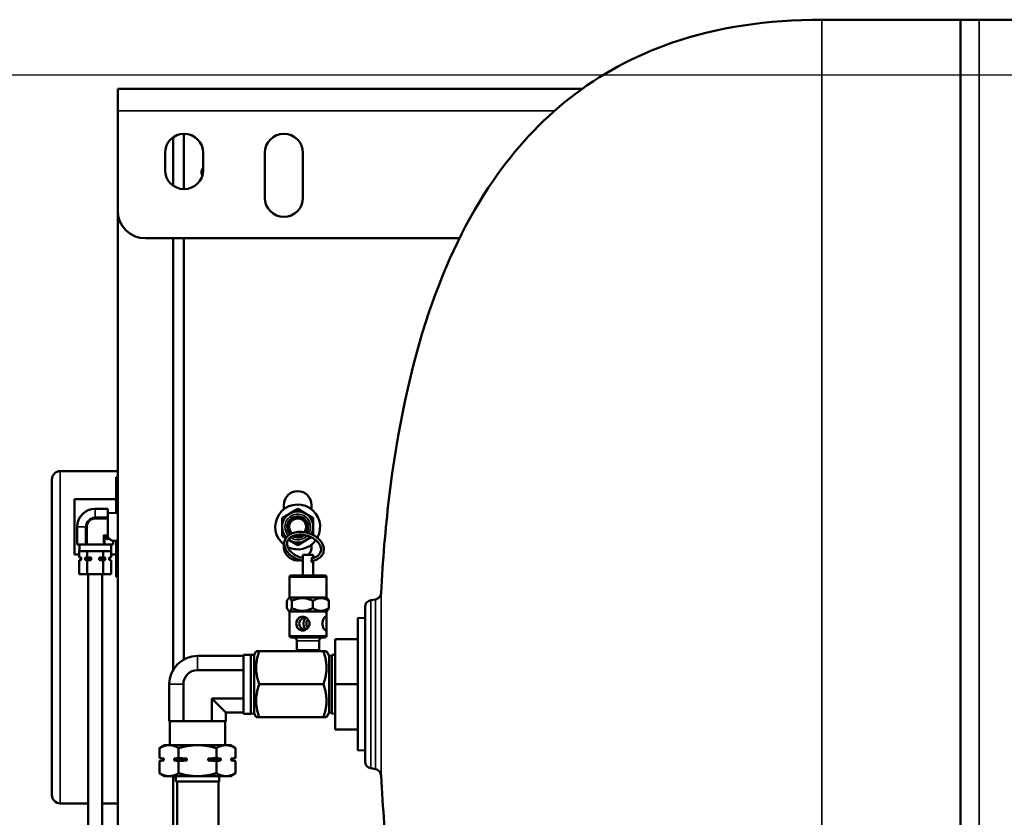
# Model space of a CAD drawing. Header units: inches. Extents: x 1 to 237, y 4 to 150.
# Tile 4 of 237: x 21 to 39, y 31 to 46. Entities that reach past the tile are written whole.
import ezdxf

# ---------------------------------------------------------------- set-up
doc = ezdxf.new("R2010")
doc.units = ezdxf.units.IN
doc.header["$LTSCALE"] = 7
doc.header["$MEASUREMENT"] = 0
for name, color, linetype, lineweight in [('Dimension (ANSI)', 7, 'Continuous', 25), ('Visible (ANSI)', 7, 'Continuous', 50), ('Visible Narrow (ANSI)', 7, 'Continuous', 35)]:
    doc.layers.add(name, color=color, linetype=linetype, lineweight=lineweight)
doc.styles.add('Dimension Text', font='tahoma.ttf')
doc.dimstyles.new('Dual Dimension', dxfattribs={"dimscale": 7, "dimtxt": 0.12, "dimasz": 0.098425, "dimexe": 0.125, "dimexo": 0.0625, "dimgap": 0.031496, "dimtad": 0, "dimtih": 1, "dimtoh": 1, "dimrnd": 1e-08, "dimzin": 4, "dimdsep": 46, "dimtxsty": 'Dimension Text', "dimcen": 0.09, "dimdle": 0.393701, "dimclrd": 256, "dimclre": 256, "dimclrt": 256, "dimadec": 0, "dimazin": 1, "dimtfac": 1, "dimtofl": 0, "dimtmove": 0, "dimatfit": 3, "dimfxl": 1, "dimtolj": 1, "dimtzin": 4, "dimlwd": -1, "dimlwe": -1, "dimarcsym": 0})

# ---------------------------------------------------------------- blocks, each defined once
blk = doc.blocks.new('*D9')
at = {"layer": 'Defpoints', "color": 0, "transparency": 16777216}
for p in [(40.711, 44.661), (15.218, 22.661), (40.711, 22.661)]:
    blk.add_point(p, dxfattribs=at)
at = {"layer": 'Dimension (ANSI)', "transparency": 16777216}
for p, q in [((40.274, 44.661), (14.343, 44.661)), ((15.218, 43.972), (15.218, 35.547)), ((15.218, 23.35), (15.218, 31.775)), ((40.274, 22.661), (14.343, 22.661))]:
    blk.add_line(p, q, dxfattribs=at)
for points in [[(15.104, 43.972), (15.333, 43.972), (15.218, 44.661)], [(15.104, 23.35), (15.333, 23.35), (15.218, 22.661)]]:
    blk.add_solid(points, dxfattribs=at)
at = {"layer": 'Dimension (ANSI)', "transparency": 16777216, "insert": (15.218, 33.661), "char_height": 0.84, "attachment_point": 5, "style": 'Dimension Text'}
blk.add_mtext('\\A1;{\\H3.0x;(}\\S22.00^ 558.8 mm;{\\H3.0x;)}', dxfattribs=at)

msp = doc.modelspace()

# ---------------------------------------------------------------- linework, layer by layer
at = {"layer": 'Visible (ANSI)'}
for p, q in [((35.211, 45.661), (37.711, 45.661)), ((37.711, 45.661), (37.711, 21.661)), ((38.051, 45.661), (37.711, 45.661)), ((38.051, 45.661), (43.371, 45.661)), ((22.496, 44.411), (22.496, 44.017)), ((22.496, 44.411), (30.88, 44.411)), ((22.496, 42.214), (22.496, 44.017)), ((23.693, 42.601), (23.693, 43.601)), ((23.496, 43.537), (23.496, 42.665)), ((23.351, 42.946), (23.351, 43.256)), ((24.041, 43.256), (24.041, 42.946)), ((25.151, 42.446), (25.151, 43.256)), ((25.841, 43.256), (25.841, 42.446)), ((22.496, 26.305), (22.496, 42.214)), ((28.666, 41.714), (22.996, 41.714)), ((23.496, 41.714), (23.496, 33.919)), ((23.693, 34.11), (23.693, 41.714)), ((22.496, 37.509), (21.46, 37.509)), ((21.31, 31.659), (21.31, 37.359)), ((22.466, 37.401), (22.496, 37.401)), ((22.466, 36.75), (22.466, 37.401)), ((21.716, 37.001), (21.716, 36.001)), ((22.466, 37.001), (21.716, 37.001)), ((22.321, 36.827), (22.091, 36.827)), ((22.321, 36.827), (22.321, 36.823)), ((22.321, 36.675), (22.321, 36.823)), ((25.496, 36.82), (25.496, 36.896)), ((25.746, 36.827), (25.605, 36.746)), ((25.887, 36.746), (25.746, 36.827)), ((25.996, 36.896), (25.996, 36.82)), ((22.496, 36.75), (22.321, 36.754)), ((22.321, 36.675), (22.321, 36.649)), ((22.321, 36.353), (22.321, 36.649)), ((25.605, 36.746), (25.464, 36.664)), ((25.464, 36.664), (25.464, 36.501)), ((26.028, 36.664), (25.887, 36.746)), ((26.028, 36.501), (26.028, 36.664)), ((21.765, 36.186), (21.765, 36.501)), ((25.464, 36.501), (25.464, 36.338)), ((26.028, 36.352), (26.028, 36.501)), ((22.239, 36.353), (22.265, 36.327)), ((22.321, 36.271), (22.265, 36.327)), ((22.321, 36.353), (22.321, 36.327)), ((22.321, 36.271), (22.321, 36.327)), ((25.464, 36.338), (25.533, 36.298)), ((25.576, 36.273), (25.605, 36.257)), ((25.887, 36.257), (25.989, 36.316)), ((21.769, 36.186), (21.765, 36.186)), ((21.769, 36.186), (21.843, 36.186)), ((21.805, 36.186), (21.805, 36.061)), ((21.843, 36.186), (21.917, 36.186)), ((21.943, 36.186), (21.917, 36.186)), ((21.943, 36.186), (22.091, 36.186)), ((22.091, 36.186), (22.239, 36.186)), ((22.265, 36.186), (22.239, 36.186)), ((22.265, 36.186), (22.339, 36.186)), ((22.339, 36.186), (22.413, 36.186)), ((22.378, 36.186), (22.378, 36.061)), ((22.417, 36.186), (22.413, 36.186)), ((22.496, 36.253), (22.417, 36.251)), ((22.417, 36.186), (22.417, 36.251)), ((22.466, 35.601), (22.466, 36.252)), ((25.496, 36.146), (25.496, 36.183)), ((25.605, 36.257), (25.746, 36.175)), ((25.746, 36.175), (25.887, 36.257)), ((25.996, 36.183), (25.996, 36.146)), ((21.802, 36.001), (21.716, 36.001)), ((21.802, 35.951), (21.802, 36.061)), ((21.802, 36.061), (21.805, 36.061)), ((21.802, 35.951), (21.824, 35.951)), ((21.945, 36.061), (21.805, 36.061)), ((21.831, 35.941), (21.831, 35.911)), ((21.839, 35.941), (21.839, 35.911)), ((21.91, 35.941), (21.91, 35.911)), ((21.926, 35.951), (21.947, 35.951)), ((21.945, 36.061), (21.947, 36.061)), ((21.947, 36.061), (21.951, 36.061)), ((21.947, 35.951), (21.947, 36.061)), ((21.947, 35.951), (21.989, 35.951)), ((22.231, 36.061), (21.951, 36.061)), ((22.02, 35.941), (22.02, 35.911)), ((22.163, 35.941), (22.163, 35.911)), ((22.193, 35.951), (22.235, 35.951)), ((22.231, 36.061), (22.235, 36.061)), ((22.235, 35.951), (22.235, 36.061)), ((22.235, 36.061), (22.238, 36.061)), ((22.235, 35.951), (22.257, 35.951)), ((22.378, 36.061), (22.238, 36.061)), ((22.272, 35.941), (22.272, 35.911)), ((22.343, 35.941), (22.343, 35.911)), ((22.351, 35.941), (22.351, 35.911)), ((22.359, 35.951), (22.38, 35.951)), ((22.378, 36.061), (22.38, 36.061)), ((22.38, 35.951), (22.38, 36.061)), ((22.466, 36.001), (22.38, 36.001)), ((26.025, 35.996), (25.838, 35.996)), ((25.838, 35.948), (25.838, 35.996)), ((26.025, 35.948), (26.025, 35.996)), ((21.802, 35.651), (21.802, 35.901)), ((21.802, 35.901), (21.824, 35.901)), ((21.926, 35.901), (21.947, 35.901)), ((21.947, 35.651), (21.947, 35.901)), ((21.947, 35.901), (21.989, 35.901)), ((22.193, 35.901), (22.235, 35.901)), ((22.235, 35.651), (22.235, 35.901)), ((22.235, 35.901), (22.257, 35.901)), ((22.359, 35.901), (22.38, 35.901)), ((22.38, 35.651), (22.38, 35.901)), ((25.838, 35.626), (25.838, 35.864)), ((26.025, 35.626), (26.025, 35.864)), ((21.802, 35.651), (21.947, 35.651)), ((21.947, 35.651), (22.235, 35.651)), ((21.966, 26.826), (21.966, 35.651)), ((22.216, 26.826), (22.216, 35.651)), ((22.235, 35.651), (22.38, 35.651)), ((22.496, 35.601), (22.466, 35.601)), ((25.596, 35.226), (25.596, 35.596)), ((26.236, 35.626), (25.626, 35.626)), ((26.266, 35.226), (26.266, 35.596)), ((25.596, 35.226), (25.578, 35.208)), ((26.266, 35.226), (25.596, 35.226)), ((26.266, 35.226), (26.284, 35.208)), ((25.551, 35.038), (25.551, 35.164)), ((25.64, 35.038), (25.64, 35.164)), ((26.02, 35.038), (26.02, 35.164)), ((26.311, 35.038), (26.311, 35.164)), ((26.961, 32.266), (26.961, 35.056)), ((27.064, 35.179), (27.149, 35.194)), ((25.596, 34.976), (25.578, 34.994)), ((26.266, 34.976), (25.596, 34.976)), ((25.596, 34.833), (25.596, 34.976)), ((26.266, 34.976), (26.284, 34.994)), ((26.266, 34.833), (26.266, 34.976)), ((26.831, 32.464), (26.831, 34.858)), ((26.961, 34.854), (26.831, 34.858)), ((25.596, 34.536), (25.596, 34.679)), ((26.266, 34.536), (26.266, 34.679)), ((25.626, 34.506), (26.236, 34.506)), ((25.729, 34.446), (25.729, 34.279)), ((26.134, 34.446), (26.134, 34.279)), ((26.421, 34.476), (26.831, 34.476)), ((26.421, 34.476), (26.421, 33.661)), ((24.767, 34.172), (23.937, 34.172)), ((24.767, 33.129), (24.767, 34.193)), ((24.9, 34.193), (24.767, 34.193)), ((24.9, 34.193), (24.9, 33.129)), ((24.959, 34.192), (24.9, 34.193)), ((24.959, 34.192), (24.996, 34.256)), ((24.959, 34.192), (24.959, 33.131)), ((25.049, 34.256), (24.996, 34.256)), ((25.049, 34.256), (26.213, 34.256)), ((25.729, 34.279), (26.134, 34.279)), ((25.729, 34.256), (25.729, 34.279)), ((26.133, 34.256), (26.134, 34.279)), ((26.213, 34.256), (26.266, 34.256)), ((26.314, 34.173), (26.266, 34.256)), ((26.314, 34.173), (26.314, 33.15)), ((26.363, 34.171), (26.314, 34.173)), ((26.363, 33.129), (26.363, 34.193)), ((26.421, 34.191), (26.363, 34.193)), ((27.149, 34.275), (27.149, 34.275)), ((27.252, 34.275), (27.252, 34.275)), ((24.767, 33.917), (23.937, 33.917)), ((23.426, 33.661), (23.426, 32.997)), ((23.682, 33.661), (23.682, 32.997)), ((25.049, 33.661), (26.213, 33.661)), ((26.421, 33.661), (26.421, 32.846)), ((26.421, 33.661), (26.831, 33.661)), ((24.193, 33.406), (24.448, 33.15)), ((24.193, 33.406), (24.193, 32.997)), ((24.767, 33.406), (24.193, 33.406)), ((24.448, 33.15), (24.448, 32.997)), ((24.767, 33.15), (24.448, 33.15)), ((24.9, 33.129), (24.767, 33.129)), ((24.959, 33.131), (24.9, 33.129)), ((24.959, 33.131), (24.996, 33.066)), ((24.996, 33.066), (25.049, 33.066)), ((25.049, 33.066), (26.213, 33.066)), ((26.266, 33.066), (26.213, 33.066)), ((26.314, 33.15), (26.266, 33.066)), ((26.363, 33.151), (26.314, 33.15)), ((26.421, 33.131), (26.363, 33.129)), ((23.438, 32.997), (23.426, 32.997)), ((23.437, 32.561), (23.437, 32.997)), ((23.438, 32.997), (23.67, 32.997)), ((23.682, 32.997), (23.67, 32.997)), ((23.704, 32.997), (23.682, 32.997)), ((23.704, 32.997), (24.17, 32.997)), ((24.193, 32.997), (24.17, 32.997)), ((24.204, 32.997), (24.193, 32.997)), ((24.204, 32.997), (24.437, 32.997)), ((24.448, 32.997), (24.437, 32.997)), ((24.437, 32.561), (24.437, 32.997)), ((27.149, 33.047), (27.149, 33.047)), ((27.252, 33.047), (27.252, 33.047)), ((26.421, 32.846), (26.831, 32.846)), ((23.344, 32.561), (23.252, 32.508)), ((23.423, 32.561), (23.344, 32.561)), ((23.937, 32.561), (23.423, 32.561)), ((24.451, 32.561), (23.937, 32.561)), ((24.531, 32.561), (24.451, 32.561)), ((24.531, 32.561), (24.623, 32.508)), ((23.252, 32.329), (23.252, 32.508)), ((23.595, 32.329), (23.595, 32.508)), ((24.28, 32.329), (24.28, 32.508)), ((24.623, 32.329), (24.623, 32.508)), ((26.961, 32.468), (26.831, 32.464)), ((23.314, 32.318), (23.252, 32.329)), ((23.314, 32.285), (23.252, 32.274)), ((23.252, 32.054), (23.252, 32.274)), ((23.314, 32.318), (23.328, 32.318)), ((23.314, 32.318), (23.314, 32.285)), ((23.314, 32.285), (23.328, 32.285)), ((23.328, 32.318), (23.328, 32.285)), ((23.518, 32.318), (23.747, 32.318)), ((23.518, 32.285), (23.518, 32.318)), ((23.518, 32.285), (23.747, 32.285)), ((23.595, 32.054), (23.595, 32.274)), ((23.747, 32.318), (23.747, 32.285)), ((24.127, 32.318), (24.356, 32.318)), ((24.127, 32.285), (24.127, 32.318)), ((24.127, 32.285), (24.356, 32.285)), ((24.28, 32.054), (24.28, 32.274)), ((24.356, 32.318), (24.356, 32.285)), ((24.546, 32.318), (24.56, 32.318)), ((24.546, 32.285), (24.546, 32.318)), ((24.546, 32.285), (24.56, 32.285)), ((24.56, 32.318), (24.623, 32.329)), ((24.56, 32.318), (24.56, 32.285)), ((24.56, 32.285), (24.623, 32.274)), ((24.623, 32.054), (24.623, 32.274)), ((23.344, 32.001), (23.252, 32.054)), ((23.344, 32.001), (23.423, 32.001)), ((23.423, 32.001), (23.937, 32.001)), ((23.496, 32.001), (23.496, 26.169)), ((23.545, 32.001), (23.545, 31.905)), ((23.937, 32.001), (24.451, 32.001)), ((24.329, 32.001), (24.329, 31.905)), ((24.451, 32.001), (24.531, 32.001)), ((24.531, 32.001), (24.623, 32.054)), ((27.064, 32.143), (27.149, 32.128)), ((24.329, 31.905), (23.545, 31.905)), ((23.568, 24.376), (23.568, 31.905)), ((24.318, 24.376), (24.318, 31.905)), ((21.966, 31.509), (21.46, 31.509)), ((22.496, 31.509), (22.216, 31.509))]:
    msp.add_line(p, q, dxfattribs=at)
for centre, radius, start, end in [((23.696, 43.256), 0.345, 0, 180), ((25.496, 43.256), 0.345, 0, 180), ((23.696, 42.946), 0.345, 180, 0), ((24.121, 42.911), 0.113, 134.9429, 213.7352), ((25.496, 42.446), 0.345, 180, 0), ((22.996, 42.214), 0.5, 180, 270), ((21.46, 37.359), 0.15, 90, 180), ((25.746, 36.896), 0.25, 0, 180), ((22.091, 36.501), 0.326, 90, 180), ((25.746, 36.501), 0.405, 331.0436, 233.2992), ((25.746, 36.501), 0.282, 331.8952, 223.0869), ((25.746, 36.501), 0.19, 327.1572, 224.1715), ((25.746, 36.501), 0.188, 326.8848, 224.3718), ((25.746, 36.501), 0.154, 321.6686, 228.729), ((25.746, 36.501), 0.405, 243.337, 323.9196), ((25.746, 36.501), 0.282, 233.3021, 321.5722), ((25.746, 36.501), 0.19, 240.9145, 309.7165), ((25.746, 36.501), 0.188, 241.4882, 309.063), ((25.746, 36.501), 0.154, 254.9529, 294.6562), ((25.746, 36.146), 0.25, 180, 280.9321), ((25.746, 36.146), 0.25, 323.1301, 0), ((21.821, 35.941), 0.01, 0, 90), ((21.821, 35.911), 0.01, 270, 0), ((22.361, 35.941), 0.01, 90, 180), ((22.361, 35.911), 0.01, 180, 270), ((25.626, 35.596), 0.03, 90, 180), ((26.236, 35.596), 0.03, 0, 90), ((27.086, 35.056), 0.125, 100, 180), ((25.626, 34.536), 0.03, 180, 270), ((25.669, 34.446), 0.06, 0, 90), ((26.194, 34.446), 0.06, 90, 180), ((26.236, 34.536), 0.03, 270, 0), ((23.937, 33.661), 0.511, 90, 180), ((23.937, 33.661), 0.255, 90, 180), ((27.086, 32.266), 0.125, 180, 260), ((21.46, 31.659), 0.15, 180, 270)]:
    msp.add_arc(centre, radius, start, end, dxfattribs=at)
for centre, major_axis, ratio, start_param, end_param in [((22.42, 36.501), (0, 0.25), 0.577414, 2.390024, 3.096462), ((25.931, 34.756), (-0.156, 0), 0.800247, 5.497787, 7.068583), ((25.931, 34.756), (-0.101, 0.101), 0.738867, 5.911418, 6.432245), ((25.931, 34.756), (0, -0.125), 0.662166, 3.926991, 5.497787), ((25.931, 34.756), (0.124, -0.124), 0.150174, 2.207134, 2.505255), ((25.931, 34.756), (-0.101, -0.101), 0.738867, 4.340621, 4.563329), ((25.931, 34.756), (-0.101, -0.101), 0.738867, 6.134125, 6.654953), ((25.931, 34.756), (-0.124, -0.124), 0.150174, 0.636338, 0.934458), ((25.931, 34.756), (0.101, -0.101), 0.738867, 4.861449, 5.084157)]:
    msp.add_ellipse(centre, major_axis=major_axis, ratio=ratio, start_param=start_param, end_param=end_param, dxfattribs=at)
for points, knots in [([(35.211, 45.661), (34.22, 45.661), (33.322, 45.523), (31.829, 45.012), (31.209, 44.678), (30.136, 43.835), (29.675, 43.338), (28.809, 42.078), (28.423, 41.285), (27.783, 39.389), (27.542, 38.265), (27.329, 36.464), (27.282, 35.9), (27.252, 35.311)], [1, 1, 1, 1, 1.1857433, 1.1857433, 1.3437465, 1.3437465, 1.4923401, 1.4923401, 1.6636715, 1.6636715, 1.8494148, 1.8494148, 1.9287164, 1.9287164, 1.9287164, 1.9287164]), ([(25.503, 36.198), (25.503, 36.225), (25.509, 36.251), (25.532, 36.3), (25.548, 36.322), (25.592, 36.36), (25.618, 36.375), (25.679, 36.399), (25.714, 36.407), (25.787, 36.414), (25.825, 36.412), (25.902, 36.401), (25.94, 36.39), (26.012, 36.362), (26.046, 36.344), (26.108, 36.301), (26.135, 36.277), (26.178, 36.224), (26.195, 36.196), (26.215, 36.138), (26.22, 36.109), (26.215, 36.054), (26.207, 36.028), (26.181, 35.981), (26.162, 35.961), (26.116, 35.925), (26.087, 35.91), (26.037, 35.894), (26.017, 35.889), (25.996, 35.886)], [0, 0, 0, 0, 0.301805, 0.301805, 0.600105, 0.600105, 0.913503, 0.913503, 1.239249, 1.239249, 1.567929, 1.567929, 1.896398, 1.896398, 2.2248, 2.2248, 2.553519, 2.553519, 2.880454, 2.880454, 3.196714, 3.196714, 3.496173, 3.496173, 3.796323, 3.796323, 4.112667, 4.112667, 4.306075, 4.306075, 4.306075, 4.306075]), ([(25.553, 36.198), (25.553, 36.221), (25.558, 36.242), (25.58, 36.282), (25.597, 36.3), (25.639, 36.329), (25.663, 36.341), (25.718, 36.357), (25.748, 36.361), (25.811, 36.363), (25.844, 36.36), (25.909, 36.347), (25.942, 36.337), (26.003, 36.311), (26.031, 36.294), (26.081, 36.258), (26.103, 36.237), (26.137, 36.194), (26.15, 36.172), (26.166, 36.127), (26.169, 36.105), (26.166, 36.061), (26.158, 36.04), (26.132, 36.002), (26.114, 35.984), (26.069, 35.957), (26.044, 35.947), (26.01, 35.939), (26.006, 35.938), (26.001, 35.937)], [0, 0, 0, 0, 0.344301, 0.344301, 0.692609, 0.692609, 1.012573, 1.012573, 1.323591, 1.323591, 1.634003, 1.634003, 1.944987, 1.944987, 2.255912, 2.255912, 2.566254, 2.566254, 2.877759, 2.877759, 3.199878, 3.199878, 3.548991, 3.548991, 3.891898, 3.891898, 4.209049, 4.209049, 4.26114, 4.26114, 4.26114, 4.26114]), ([(22.413, 36.251), (22.414, 36.251), (22.414, 36.251), (22.417, 36.251), (22.417, 36.251), (22.417, 36.251)], [-0.3832865, -0.3832865, -0.3832865, -0.3832865, -0.37383281, -0.37383281, -0.34516236, -0.34516236, -0.34516236, -0.34516236]), ([(25.84, 35.89), (25.839, 35.89), (25.838, 35.89), (25.799, 35.898), (25.761, 35.909), (25.69, 35.941), (25.657, 35.96), (25.599, 36.005), (25.573, 36.03), (25.533, 36.084), (25.519, 36.113), (25.506, 36.161), (25.503, 36.179), (25.503, 36.198)], [4.759895, 4.759895, 4.759895, 4.759895, 4.768184, 4.768184, 5.096595, 5.096595, 5.425052, 5.425052, 5.753745, 5.753745, 6.079655, 6.079655, 6.283185, 6.283185, 6.283185, 6.283185]), ([(25.838, 35.941), (25.834, 35.942), (25.831, 35.943), (25.795, 35.951), (25.763, 35.963), (25.703, 35.991), (25.676, 36.008), (25.628, 36.046), (25.608, 36.067), (25.577, 36.11), (25.565, 36.133), (25.555, 36.169), (25.553, 36.184), (25.553, 36.198)], [4.795678, 4.795678, 4.795678, 4.795678, 4.830192, 4.830192, 5.141227, 5.141227, 5.452062, 5.452062, 5.762359, 5.762359, 6.074702, 6.074702, 6.283185, 6.283185, 6.283185, 6.283185]), ([(21.824, 35.951), (21.828, 35.951), (21.832, 35.95), (21.837, 35.946), (21.838, 35.945), (21.839, 35.943), (21.839, 35.943), (21.839, 35.942), (21.839, 35.942), (21.839, 35.941)], [0.0671072, 0.0671072, 0.0671072, 0.0671072, 0.12776472, 0.12776472, 0.14177521, 0.14177521, 0.14534173, 0.14534173, 0.14807199, 0.14807199, 0.14807199, 0.14807199]), ([(21.839, 35.911), (21.839, 35.911), (21.839, 35.91), (21.839, 35.91), (21.839, 35.909), (21.838, 35.907), (21.837, 35.906), (21.832, 35.902), (21.828, 35.901), (21.824, 35.901)], [0.14807199, 0.14807199, 0.14807199, 0.14807199, 0.15080225, 0.15080225, 0.15436877, 0.15436877, 0.16837926, 0.16837926, 0.22903678, 0.22903678, 0.22903678, 0.22903678]), ([(21.91, 35.941), (21.91, 35.942), (21.91, 35.942), (21.91, 35.943), (21.911, 35.943), (21.911, 35.945), (21.912, 35.946), (21.917, 35.95), (21.922, 35.951), (21.926, 35.951)], [0.14807199, 0.14807199, 0.14807199, 0.14807199, 0.15080225, 0.15080225, 0.15436877, 0.15436877, 0.16837926, 0.16837926, 0.22903678, 0.22903678, 0.22903678, 0.22903678]), ([(21.926, 35.901), (21.922, 35.901), (21.917, 35.902), (21.912, 35.906), (21.911, 35.907), (21.911, 35.909), (21.91, 35.91), (21.91, 35.91), (21.91, 35.911), (21.91, 35.911)], [0.0671072, 0.0671072, 0.0671072, 0.0671072, 0.12776472, 0.12776472, 0.14177521, 0.14177521, 0.14534173, 0.14534173, 0.14807199, 0.14807199, 0.14807199, 0.14807199]), ([(21.989, 35.951), (21.997, 35.951), (22.007, 35.95), (22.016, 35.946), (22.017, 35.945), (22.019, 35.943), (22.019, 35.943), (22.02, 35.942), (22.02, 35.942), (22.02, 35.941)], [0.0671072, 0.0671072, 0.0671072, 0.0671072, 0.12776472, 0.12776472, 0.14177521, 0.14177521, 0.14534173, 0.14534173, 0.14807199, 0.14807199, 0.14807199, 0.14807199]), ([(22.02, 35.911), (22.02, 35.911), (22.02, 35.91), (22.019, 35.91), (22.019, 35.909), (22.017, 35.907), (22.016, 35.906), (22.007, 35.902), (21.997, 35.901), (21.989, 35.901)], [-0.14807199, -0.14807199, -0.14807199, -0.14807199, -0.14534173, -0.14534173, -0.14177521, -0.14177521, -0.12776472, -0.12776472, -0.0671072, -0.0671072, -0.0671072, -0.0671072]), ([(22.163, 35.941), (22.163, 35.942), (22.163, 35.942), (22.163, 35.943), (22.163, 35.943), (22.165, 35.945), (22.167, 35.946), (22.176, 35.95), (22.185, 35.951), (22.193, 35.951)], [0.14835129, 0.14835129, 0.14835129, 0.14835129, 0.15108154, 0.15108154, 0.15464807, 0.15464807, 0.16865856, 0.16865856, 0.22931607, 0.22931607, 0.22931607, 0.22931607]), ([(22.193, 35.901), (22.185, 35.901), (22.176, 35.902), (22.167, 35.906), (22.165, 35.907), (22.163, 35.909), (22.163, 35.91), (22.163, 35.91), (22.163, 35.911), (22.163, 35.911)], [-0.22903678, -0.22903678, -0.22903678, -0.22903678, -0.16837926, -0.16837926, -0.15436877, -0.15436877, -0.15080225, -0.15080225, -0.14807199, -0.14807199, -0.14807199, -0.14807199]), ([(22.257, 35.951), (22.261, 35.951), (22.265, 35.95), (22.27, 35.946), (22.271, 35.945), (22.272, 35.943), (22.272, 35.943), (22.272, 35.942), (22.272, 35.942), (22.272, 35.941)], [-0.22903678, -0.22903678, -0.22903678, -0.22903678, -0.16837926, -0.16837926, -0.15436877, -0.15436877, -0.15080225, -0.15080225, -0.14807199, -0.14807199, -0.14807199, -0.14807199]), ([(22.272, 35.911), (22.272, 35.911), (22.272, 35.91), (22.272, 35.91), (22.272, 35.909), (22.271, 35.907), (22.27, 35.906), (22.265, 35.902), (22.261, 35.901), (22.257, 35.901)], [-0.14807199, -0.14807199, -0.14807199, -0.14807199, -0.14534173, -0.14534173, -0.14177521, -0.14177521, -0.12776472, -0.12776472, -0.0671072, -0.0671072, -0.0671072, -0.0671072]), ([(22.343, 35.941), (22.343, 35.942), (22.343, 35.942), (22.344, 35.943), (22.344, 35.943), (22.344, 35.945), (22.345, 35.946), (22.35, 35.95), (22.355, 35.951), (22.359, 35.951)], [-0.14807199, -0.14807199, -0.14807199, -0.14807199, -0.14534173, -0.14534173, -0.14177521, -0.14177521, -0.12776472, -0.12776472, -0.0671072, -0.0671072, -0.0671072, -0.0671072]), ([(22.359, 35.901), (22.355, 35.901), (22.35, 35.902), (22.345, 35.906), (22.344, 35.907), (22.344, 35.909), (22.344, 35.91), (22.343, 35.91), (22.343, 35.911), (22.343, 35.911)], [-0.22903678, -0.22903678, -0.22903678, -0.22903678, -0.16837926, -0.16837926, -0.15436877, -0.15436877, -0.15080225, -0.15080225, -0.14807199, -0.14807199, -0.14807199, -0.14807199]), ([(25.838, 35.948), (25.838, 35.946), (25.838, 35.944), (25.838, 35.937), (25.839, 35.932), (25.84, 35.919), (25.841, 35.913), (25.841, 35.906)], [0.2676229, 0.2676229, 0.2676229, 0.2676229, 0.2937205, 0.2937205, 0.3427956, 0.3427956, 0.3918707, 0.3918707, 0.3918707, 0.3918707]), ([(26.022, 35.891), (26.022, 35.889), (26.022, 35.888), (26.023, 35.881), (26.024, 35.875), (26.025, 35.866), (26.025, 35.863), (26.024, 35.857), (26.022, 35.856), (26.019, 35.856), (26.016, 35.857), (26.01, 35.863), (26.006, 35.866), (26, 35.875), (25.997, 35.881), (25.993, 35.893), (25.992, 35.9), (25.992, 35.913), (25.993, 35.919), (25.997, 35.932), (26, 35.937), (26.006, 35.946), (26.01, 35.95), (26.016, 35.955), (26.019, 35.956), (26.022, 35.956), (26.024, 35.955), (26.025, 35.95), (26.025, 35.947), (26.024, 35.943)], [-0.7449475, -0.7449475, -0.7449475, -0.7449475, -0.7346663, -0.7346663, -0.6855913, -0.6855913, -0.6366987, -0.6366987, -0.5878061, -0.5878061, -0.5389135, -0.5389135, -0.4900209, -0.4900209, -0.4409458, -0.4409458, -0.3918707, -0.3918707, -0.3427956, -0.3427956, -0.2937205, -0.2937205, -0.2448279, -0.2448279, -0.1959354, -0.1959354, -0.1470428, -0.1470428, -0.102992, -0.102992, -0.102992, -0.102992]), ([(25.841, 35.906), (25.841, 35.9), (25.84, 35.893), (25.839, 35.881), (25.838, 35.875), (25.838, 35.868), (25.838, 35.866), (25.838, 35.864)], [-0.3918707, -0.3918707, -0.3918707, -0.3918707, -0.3427956, -0.3427956, -0.2937205, -0.2937205, -0.2676229, -0.2676229, -0.2676229, -0.2676229]), ([(27.149, 35.194), (27.162, 35.196), (27.174, 35.201), (27.198, 35.213), (27.209, 35.222), (27.227, 35.241), (27.234, 35.252), (27.245, 35.276), (27.249, 35.289), (27.251, 35.305), (27.252, 35.308), (27.252, 35.311)], [0, 0, 0, 0, 0.1002584, 0.1002584, 0.2016732, 0.2016732, 0.301446, 0.301446, 0.4037332, 0.4037332, 0.4251962, 0.4251962, 0.4251962, 0.4251962]), ([(25.959, 34.756), (25.959, 34.74), (25.956, 34.723), (25.942, 34.693), (25.932, 34.679), (25.909, 34.657), (25.895, 34.647), (25.864, 34.634), (25.848, 34.631), (25.818, 34.631), (25.802, 34.634), (25.774, 34.647), (25.761, 34.657), (25.742, 34.679), (25.734, 34.693), (25.723, 34.723), (25.72, 34.74), (25.72, 34.772), (25.723, 34.789), (25.734, 34.82), (25.742, 34.834), (25.761, 34.856), (25.774, 34.865), (25.802, 34.878), (25.818, 34.881), (25.848, 34.881), (25.864, 34.878), (25.895, 34.865), (25.909, 34.856), (25.932, 34.834), (25.942, 34.82), (25.956, 34.789), (25.959, 34.772), (25.959, 34.756)], [-1.934012, -1.934012, -1.934012, -1.934012, -1.813091, -1.813091, -1.69217, -1.69217, -1.57134, -1.57134, -1.450509, -1.450509, -1.329679, -1.329679, -1.208848, -1.208848, -1.087927, -1.087927, -0.967006, -0.967006, -0.846085, -0.846085, -0.725164, -0.725164, -0.604333, -0.604333, -0.483503, -0.483503, -0.362673, -0.362673, -0.241842, -0.241842, -0.120921, -0.120921, 0, 0, 0, 0]), ([(26.265, 34.756), (26.265, 34.74), (26.265, 34.723), (26.266, 34.693), (26.266, 34.679), (26.266, 34.657), (26.265, 34.647), (26.26, 34.634), (26.256, 34.631), (26.247, 34.631), (26.241, 34.634), (26.227, 34.647), (26.22, 34.657), (26.208, 34.679), (26.202, 34.693), (26.194, 34.723), (26.191, 34.74), (26.191, 34.772), (26.194, 34.789), (26.202, 34.82), (26.208, 34.834), (26.22, 34.856), (26.227, 34.865), (26.241, 34.878), (26.247, 34.881), (26.256, 34.881), (26.26, 34.878), (26.265, 34.865), (26.266, 34.856), (26.266, 34.834), (26.266, 34.82), (26.265, 34.789), (26.265, 34.772), (26.265, 34.756)], [-1.934012, -1.934012, -1.934012, -1.934012, -1.813091, -1.813091, -1.69217, -1.69217, -1.57134, -1.57134, -1.450509, -1.450509, -1.329679, -1.329679, -1.208848, -1.208848, -1.087927, -1.087927, -0.967006, -0.967006, -0.846085, -0.846085, -0.725164, -0.725164, -0.604333, -0.604333, -0.483503, -0.483503, -0.362673, -0.362673, -0.241842, -0.241842, -0.120921, -0.120921, 0, 0, 0, 0]), ([(25.596, 34.833), (25.596, 34.825), (25.596, 34.815), (25.597, 34.789), (25.597, 34.772), (25.597, 34.756)], [0.7634935, 0.7634935, 0.7634935, 0.7634935, 0.846085, 0.846085, 0.967006, 0.967006, 0.967006, 0.967006]), ([(25.597, 34.756), (25.597, 34.74), (25.597, 34.723), (25.596, 34.698), (25.596, 34.688), (25.596, 34.679)], [-0.967006, -0.967006, -0.967006, -0.967006, -0.846085, -0.846085, -0.7634935, -0.7634935, -0.7634935, -0.7634935]), ([(25.931, 34.833), (25.924, 34.825), (25.918, 34.815), (25.906, 34.789), (25.903, 34.772), (25.903, 34.756)], [0.7634935, 0.7634935, 0.7634935, 0.7634935, 0.846085, 0.846085, 0.967006, 0.967006, 0.967006, 0.967006]), ([(25.903, 34.756), (25.903, 34.74), (25.906, 34.723), (25.918, 34.698), (25.924, 34.688), (25.931, 34.679)], [-0.967006, -0.967006, -0.967006, -0.967006, -0.846085, -0.846085, -0.7634935, -0.7634935, -0.7634935, -0.7634935]), ([(27.252, 32.011), (27.251, 32.024), (27.248, 32.037), (27.239, 32.061), (27.232, 32.073), (27.216, 32.094), (27.205, 32.103), (27.183, 32.117), (27.171, 32.123), (27.155, 32.127), (27.152, 32.127), (27.149, 32.128)], [0, 0, 0, 0, 0.0979902, 0.0979902, 0.1983823, 0.1983823, 0.3018329, 0.3018329, 0.4010296, 0.4010296, 0.4252768, 0.4252768, 0.4252768, 0.4252768]), ([(35.211, 21.661), (34.22, 21.661), (33.322, 21.799), (31.829, 22.31), (31.209, 22.645), (30.136, 23.488), (29.675, 23.985), (28.809, 25.245), (28.423, 26.037), (27.783, 27.933), (27.542, 29.057), (27.329, 30.858), (27.282, 31.422), (27.252, 32.011)], [1, 1, 1, 1, 1.185741, 1.185741, 1.3437447, 1.3437447, 1.4923382, 1.4923382, 1.663669, 1.663669, 1.8494101, 1.8494101, 1.9287052, 1.9287052, 1.9287052, 1.9287052])]:
    msp.add_open_spline(points, degree=3, knots=knots, dxfattribs=at)
for points, weights in [([(25.64, 35.164), (25.596, 35.263), (25.551, 35.164)], [1.29460609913, 1.49488235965, 1.29460609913]), ([(26.02, 35.164), (25.83, 35.263), (25.64, 35.164)], [1.29460609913, 1.49488235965, 1.29460609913]), ([(26.311, 35.164), (26.165, 35.263), (26.02, 35.164)], [1.29460609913, 1.49488235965, 1.29460609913]), ([(26.284, 35.208), (26.297, 35.196), (26.311, 35.164)], [1.37686553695, 1.35243183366, 1.29460609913]), ([(25.64, 35.038), (25.596, 34.939), (25.551, 35.038)], [1.35649527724, 1.56634582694, 1.35649527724]), ([(26.02, 35.038), (25.83, 34.939), (25.64, 35.038)], [1.35649527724, 1.56634582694, 1.35649527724]), ([(26.311, 35.038), (26.165, 34.939), (26.02, 35.038)], [1.35649527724, 1.56634582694, 1.35649527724]), ([(26.284, 34.994), (26.297, 35.007), (26.311, 35.038)], [1.44268716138, 1.41708539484, 1.35649527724]), ([(25.049, 33.661), (24.95, 33.959), (25.049, 34.256)], [2.75975566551, 3.18669135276, 2.75975566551]), ([(26.213, 33.661), (26.312, 33.959), (26.213, 34.256)], [2.69788361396, 3.11524766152, 2.69788361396]), ([(25.049, 33.066), (24.95, 33.364), (25.049, 33.661)], [2.75975566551, 3.18669135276, 2.75975566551]), ([(26.213, 33.066), (26.312, 33.364), (26.213, 33.661)], [2.69788361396, 3.11524766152, 2.69788361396]), ([(23.423, 32.561), (23.344, 32.561), (23.252, 32.508)], [1, 1.07908713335, 1.08082679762]), ([(23.595, 32.508), (23.503, 32.561), (23.423, 32.561)], [1.08082679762, 1.07908713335, 1]), ([(23.937, 32.561), (23.778, 32.561), (23.595, 32.508)], [1, 1.07908713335, 1.08082679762]), ([(24.28, 32.508), (24.096, 32.561), (23.937, 32.561)], [1.08082679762, 1.07908713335, 1]), ([(24.451, 32.561), (24.372, 32.561), (24.28, 32.508)], [1, 1.07908713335, 1.08082679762]), ([(24.623, 32.508), (24.531, 32.561), (24.451, 32.561)], [1.08082679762, 1.07908713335, 1]), ([(23.252, 32.329), (23.292, 32.322), (23.328, 32.318)], [1.00845067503, 1.01112012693, 1]), ([(23.328, 32.285), (23.292, 32.281), (23.252, 32.274)], [1, 1.01112012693, 1.00845067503]), ([(23.518, 32.318), (23.555, 32.322), (23.595, 32.329)], [1, 1.01112012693, 1.00845067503]), ([(23.595, 32.274), (23.555, 32.281), (23.518, 32.285)], [1.00845067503, 1.01112012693, 1]), ([(23.595, 32.329), (23.675, 32.322), (23.747, 32.318)], [1.00845067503, 1.01112012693, 1]), ([(23.747, 32.285), (23.675, 32.281), (23.595, 32.274)], [1, 1.01112012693, 1.00845067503]), ([(24.127, 32.318), (24.2, 32.322), (24.28, 32.329)], [1, 1.01112012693, 1.00845067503]), ([(24.28, 32.274), (24.2, 32.281), (24.127, 32.285)], [1.00845067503, 1.01112012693, 1]), ([(24.28, 32.329), (24.32, 32.322), (24.356, 32.318)], [1.00845067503, 1.01112012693, 1]), ([(24.356, 32.285), (24.32, 32.281), (24.28, 32.274)], [1, 1.01112012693, 1.00845067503]), ([(24.546, 32.318), (24.583, 32.322), (24.623, 32.329)], [1, 1.01112012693, 1.00845067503]), ([(24.623, 32.274), (24.583, 32.281), (24.546, 32.285)], [1.00845067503, 1.01112012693, 1]), ([(23.252, 32.054), (23.344, 32.001), (23.423, 32.001)], [1.08082679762, 1.07908713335, 1]), ([(23.423, 32.001), (23.503, 32.001), (23.595, 32.054)], [1, 1.07908713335, 1.08082679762]), ([(23.595, 32.054), (23.778, 32.001), (23.937, 32.001)], [1.08082679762, 1.07908713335, 1]), ([(23.937, 32.001), (24.096, 32.001), (24.28, 32.054)], [1, 1.07908713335, 1.08082679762]), ([(24.28, 32.054), (24.372, 32.001), (24.451, 32.001)], [1.08082679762, 1.07908713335, 1]), ([(24.451, 32.001), (24.531, 32.001), (24.623, 32.054)], [1, 1.07908713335, 1.08082679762])]:
    msp.add_rational_spline(points, weights, degree=2, dxfattribs=at)
at = {"layer": 'Visible Narrow (ANSI)'}
for p, q in [((35.211, 21.661), (35.211, 45.661)), ((38.051, 45.661), (38.051, 21.661)), ((30.385, 44.017), (22.496, 44.017)), ((21.46, 31.509), (21.46, 37.509)), ((22.091, 36.823), (22.091, 36.827)), ((22.321, 36.823), (22.091, 36.823)), ((22.091, 36.675), (22.091, 36.823)), ((22.321, 36.675), (22.091, 36.675)), ((22.091, 36.649), (22.091, 36.675)), ((22.321, 36.649), (22.091, 36.649)), ((21.769, 36.501), (21.765, 36.501)), ((21.769, 36.501), (21.917, 36.501)), ((21.769, 36.186), (21.769, 36.501)), ((21.943, 36.501), (21.917, 36.501)), ((21.917, 36.186), (21.917, 36.501)), ((21.943, 36.186), (21.943, 36.501)), ((22.321, 36.353), (22.239, 36.353)), ((22.239, 36.186), (22.239, 36.353)), ((22.321, 36.327), (22.265, 36.327)), ((22.265, 36.186), (22.265, 36.327)), ((22.413, 36.186), (22.413, 36.251)), ((21.831, 35.941), (21.839, 35.941)), ((21.839, 35.911), (21.831, 35.911)), ((21.91, 35.941), (22.02, 35.941)), ((21.91, 35.911), (22.02, 35.911)), ((22.163, 35.941), (22.272, 35.941)), ((22.163, 35.911), (22.272, 35.911)), ((22.343, 35.941), (22.351, 35.941)), ((22.351, 35.911), (22.343, 35.911)), ((26.266, 35.596), (25.596, 35.596)), ((27.252, 32.011), (27.252, 35.311)), ((27.064, 35.179), (27.064, 32.143)), ((27.149, 35.194), (27.149, 32.128)), ((25.596, 34.536), (26.266, 34.536)), ((25.729, 34.446), (26.134, 34.446)), ((23.937, 34.172), (23.937, 33.917)), ((23.426, 33.661), (23.682, 33.661))]:
    msp.add_line(p, q, dxfattribs=at)
for centre, radius, start, end in [((22.091, 36.501), 0.322, 90, 180), ((22.091, 36.501), 0.174, 90, 180), ((22.091, 36.501), 0.148, 90, 180), ((25.746, 36.501), 0.232, 330.3341, 222.4107), ((25.746, 36.501), 0.232, 234.9709, 317.2586)]:
    msp.add_arc(centre, radius, start, end, dxfattribs=at)

# ---------------------------------------------------------------- dimensions: what is measured, and where the dimension line sits
at = {"layer": 'Dimension (ANSI)'}
dim = msp.add_linear_dim(base=(15.218, 22.661), p1=(40.711, 44.661), p2=(40.711, 22.661), angle=90, text='{\\H3.0x;(}\\S<>^ 558.8 mm;{\\H3.0x;)}', dimstyle='Dual Dimension', override={"dimgap": 0.031496, "dimdec": 2, "dimpost": '\\X', "dimtol": 0, "dimlim": 0, "dimtp": 0, "dimtm": 0, "dimtdec": 2, "dimatfit": 1}, dxfattribs=at)
dim.commit()
dim.dimension.update_dxf_attribs({"geometry": '*D9', "text_midpoint": (15.218, 33.661), "dimtype": 160})

doc.saveas('drawing.dxf')
